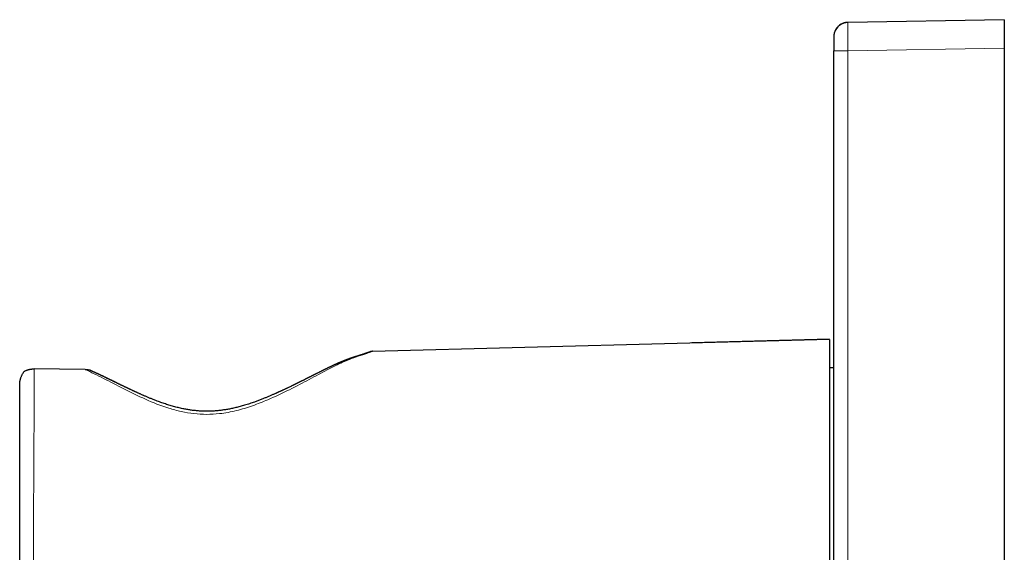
# Model space of a CAD drawing. Header units: millimetres. Extents: x 8 to 408, y 12 to 261.
# Tile 2 of 13: x 27 to 96, y 224 to 261. Entities that reach past the tile are written whole.
import ezdxf

# ---------------------------------------------------------------- set-up
doc = ezdxf.new("R2010")
doc.units = ezdxf.units.MM

msp = doc.modelspace()

# ---------------------------------------------------------------- linework, layer by layer
at = {"color": 7, "linetype": 'Continuous', "lineweight": 30}
for p, q in [((85.224, 260.808), (85.223, 260.798)), ((96.242, 261), (85.224, 260.808)), ((96.242, 261), (96.242, 259)), ((84.242, 259.821), (84.242, 259.808)), ((84.242, 188.192), (84.242, 258.808)), ((96.242, 259), (96.242, 188)), ((51.775, 237.654), (83.937, 238.5)), ((84.242, 236.5), (83.937, 236.5))]:
    msp.add_line(p, q, dxfattribs=at)
at = {"color": 8, "linetype": 'Continuous', "lineweight": 0}
for p, q in [((84.242, 258.808), (85.224, 258.808)), ((85.224, 258.808), (96.242, 259)), ((85.224, 188.192), (85.224, 258.808))]:
    msp.add_line(p, q, dxfattribs=at)
at = {"color": 7, "linetype": 'Continuous', "lineweight": 30, "flags": 128}
for points in [[(83.937, 238.499), (76.892, 238.314), (74.249, 238.245)], [(31.544, 236.38), (29.745, 236.396), (27.945, 236.412)]]:
    msp.add_lwpolyline(points, dxfattribs=at)
at = {"color": 7, "linetype": 'Continuous', "lineweight": 30}
msp.add_arc((85.242, 259.808), 1, 91, 163.63407, dxfattribs=at)
for points, knots in [([(85.223, 260.805), (85.206, 260.804), (85.17, 260.803), (85.118, 260.798), (85.068, 260.79), (85.017, 260.78), (84.967, 260.767), (84.916, 260.751), (84.866, 260.733), (84.818, 260.712), (84.771, 260.688), (84.725, 260.662), (84.68, 260.634), (84.636, 260.602), (84.593, 260.567), (84.552, 260.53), (84.512, 260.491), (84.475, 260.449), (84.44, 260.405), (84.408, 260.359), (84.38, 260.314), (84.354, 260.268), (84.332, 260.222), (84.312, 260.176), (84.296, 260.131), (84.282, 260.087), (84.27, 260.044), (84.261, 260.002), (84.253, 259.961), (84.248, 259.921), (84.245, 259.891), (84.244, 259.871), (84.243, 259.862), (84.243, 259.853), (84.242, 259.845), (84.242, 259.838), (84.242, 259.831), (84.242, 259.824), (84.242, 259.821), (84.242, 259.819)], [0, 0, 0, 0, 0.03397, 0.067321, 0.100177, 0.132479, 0.165389, 0.199619, 0.235162, 0.26733, 0.300475, 0.334331, 0.368656, 0.403406, 0.438536, 0.473995, 0.509729, 0.545684, 0.581754, 0.6172, 0.651746, 0.685356, 0.718001, 0.74966, 0.780318, 0.809947, 0.838487, 0.865935, 0.892301, 0.918031, 0.943683, 0.950011, 0.956138, 0.96228, 0.968665, 0.975488, 0.98291, 0.99105, 1, 1, 1, 1]), ([(85.219, 260.808), (85.216, 260.807), (85.212, 260.807), (85.207, 260.807), (85.204, 260.807), (85.204, 260.807)], [0, 0, 0, 0, 0.519318, 0.981126, 1, 1, 1, 1]), ([(84.242, 259.808), (84.242, 259.807), (84.242, 259.807), (84.242, 259.801), (84.242, 259.791), (84.242, 259.777), (84.242, 259.76), (84.242, 259.741), (84.242, 259.725), (84.242, 259.71), (84.242, 259.695), (84.242, 259.679), (84.242, 259.662), (84.242, 259.638), (84.242, 259.605), (84.242, 259.562), (84.242, 259.519), (84.242, 259.478), (84.242, 259.439), (84.242, 259.399), (84.242, 259.352), (84.242, 259.299), (84.242, 259.239), (84.242, 259.186), (84.242, 259.143), (84.242, 259.109), (84.242, 259.076), (84.242, 259.042), (84.242, 259.008), (84.242, 258.967), (84.242, 258.919), (84.242, 258.863), (84.242, 258.827), (84.242, 258.808)], [0, 0, 0, 0, 0.040312, 0.080285, 0.120079, 0.159853, 0.199769, 0.239985, 0.261939, 0.283758, 0.305465, 0.327086, 0.348647, 0.370173, 0.413214, 0.456422, 0.499998, 0.532874, 0.565472, 0.597877, 0.630175, 0.673216, 0.716425, 0.760003, 0.782627, 0.805125, 0.827523, 0.84985, 0.872133, 0.8944, 0.929424, 0.964589, 1, 1, 1, 1]), ([(83.937, 238.488), (83.937, 238.465), (83.937, 238.417), (83.937, 238.023), (83.937, 237.387), (83.937, 236.518), (83.937, 235.429), (83.937, 234.137), (83.937, 232.665), (83.937, 231.027), (83.937, 229.252), (83.937, 227.384), (83.937, 225.455), (83.937, 223.501), (83.937, 221.546), (83.937, 219.617), (83.937, 217.749), (83.937, 215.974), (83.937, 214.336), (83.937, 212.864), (83.937, 211.571), (83.937, 210.483), (83.937, 209.614), (83.937, 208.977), (83.937, 208.583), (83.937, 208.535), (83.937, 208.512)], [0, 0, 0, 0, 0.0379009, 0.0796533, 0.1220544, 0.1644281, 0.2061772, 0.2480324, 0.2898537, 0.3316041, 0.3740147, 0.4163922, 0.4581431, 0.4999982, 0.5418195, 0.5835699, 0.6259805, 0.668358, 0.7101089, 0.751964, 0.7937883, 0.835534, 0.8779318, 0.9203163, 0.9620729, 1, 1, 1, 1]), ([(51.581, 237.607), (51.581, 237.607), (51.581, 237.607), (51.581, 237.607), (51.58, 237.607), (51.58, 237.607), (51.578, 237.606), (51.577, 237.606), (51.575, 237.605), (51.573, 237.604), (51.571, 237.603), (51.567, 237.602), (51.561, 237.6), (51.553, 237.597), (51.542, 237.593), (51.529, 237.588), (51.515, 237.583), (51.503, 237.579), (51.491, 237.574), (51.478, 237.57), (51.464, 237.565), (51.449, 237.559), (51.433, 237.554), (51.415, 237.548), (51.397, 237.541), (51.377, 237.534), (51.356, 237.527), (51.335, 237.52), (51.314, 237.513), (51.294, 237.506), (51.273, 237.498), (51.253, 237.491), (51.234, 237.485), (51.217, 237.479), (51.201, 237.473), (51.186, 237.468), (51.173, 237.464), (51.161, 237.46), (51.15, 237.456), (51.14, 237.452), (51.131, 237.449), (51.122, 237.446), (51.115, 237.444), (51.109, 237.442), (51.104, 237.44), (51.1, 237.439), (51.098, 237.438), (51.096, 237.437), (51.094, 237.437), (51.093, 237.436), (51.091, 237.436), (51.088, 237.435), (51.085, 237.433), (51.08, 237.432), (51.074, 237.43), (51.066, 237.427), (51.059, 237.425), (51.051, 237.422), (51.043, 237.42), (51.033, 237.416), (51.022, 237.413), (51.009, 237.409), (50.998, 237.405), (50.987, 237.401), (50.975, 237.398), (50.963, 237.394), (50.949, 237.39), (50.935, 237.385), (50.919, 237.38), (50.903, 237.375), (50.886, 237.37), (50.869, 237.364), (50.852, 237.359), (50.835, 237.354), (50.819, 237.349), (50.803, 237.344), (50.788, 237.339), (50.774, 237.335), (50.76, 237.331), (50.749, 237.327), (50.738, 237.324), (50.728, 237.321), (50.718, 237.317), (50.704, 237.313), (50.688, 237.308), (50.669, 237.302), (50.651, 237.297), (50.635, 237.291), (50.621, 237.287), (50.607, 237.283), (50.592, 237.278), (50.578, 237.274), (50.565, 237.269), (50.553, 237.266), (50.544, 237.263), (50.538, 237.261), (50.533, 237.259), (50.528, 237.258), (50.522, 237.256), (50.515, 237.253), (50.506, 237.251), (50.496, 237.247), (50.484, 237.244), (50.473, 237.24), (50.458, 237.235), (50.44, 237.229), (50.42, 237.223), (50.401, 237.217), (50.385, 237.211), (50.37, 237.206), (50.356, 237.201), (50.344, 237.198), (50.335, 237.195), (50.329, 237.193), (50.323, 237.19), (50.316, 237.188), (50.308, 237.186), (50.299, 237.183), (50.289, 237.179), (50.279, 237.176), (50.267, 237.172), (50.256, 237.168), (50.245, 237.164), (50.234, 237.16), (50.22, 237.156), (50.204, 237.15), (50.185, 237.143), (50.168, 237.137), (50.152, 237.132), (50.138, 237.127), (50.125, 237.122), (50.116, 237.119), (50.108, 237.116), (50.102, 237.114), (50.095, 237.111), (50.087, 237.109), (50.076, 237.105), (50.062, 237.1), (50.045, 237.094), (50.028, 237.087), (50.009, 237.08), (49.991, 237.074), (49.974, 237.068), (49.961, 237.063), (49.952, 237.059), (49.944, 237.056), (49.937, 237.054), (49.931, 237.051), (49.925, 237.049), (49.917, 237.046), (49.906, 237.042), (49.892, 237.036), (49.876, 237.031), (49.86, 237.024), (49.843, 237.018), (49.827, 237.011), (49.81, 237.005), (49.794, 236.999), (49.778, 236.993), (49.765, 236.987), (49.754, 236.983), (49.745, 236.979), (49.737, 236.976), (49.729, 236.973), (49.719, 236.969), (49.696, 236.96), (49.671, 236.95), (49.645, 236.939), (49.631, 236.933), (49.617, 236.927), (49.602, 236.921), (49.588, 236.915), (49.575, 236.91), (49.564, 236.905), (49.555, 236.901), (49.546, 236.897), (49.537, 236.894), (49.526, 236.889), (49.515, 236.884), (49.502, 236.879), (49.488, 236.873), (49.469, 236.865), (49.444, 236.854), (49.418, 236.842), (49.396, 236.833), (49.379, 236.825), (49.365, 236.819), (49.354, 236.814), (49.346, 236.811), (49.339, 236.808), (49.333, 236.805), (49.328, 236.803), (49.321, 236.8), (49.312, 236.796), (49.301, 236.791), (49.284, 236.783), (49.261, 236.773), (49.236, 236.762), (49.212, 236.751), (49.188, 236.74), (49.164, 236.729), (49.14, 236.718), (49.119, 236.709), (49.1, 236.7), (49.083, 236.692), (49.068, 236.685), (49.053, 236.678), (49.037, 236.67), (49.018, 236.662), (48.998, 236.653), (48.976, 236.642), (48.952, 236.631), (48.927, 236.619), (48.9, 236.606), (48.87, 236.592), (48.843, 236.58), (48.82, 236.569), (48.801, 236.56), (48.783, 236.551), (48.766, 236.543), (48.751, 236.536), (48.74, 236.53), (48.731, 236.526), (48.725, 236.523), (48.718, 236.52), (48.71, 236.516), (48.702, 236.512), (48.692, 236.508), (48.679, 236.501), (48.661, 236.493), (48.64, 236.482), (48.614, 236.47), (48.582, 236.454), (48.545, 236.436), (48.506, 236.417), (48.475, 236.402), (48.45, 236.39), (48.433, 236.382), (48.416, 236.373), (48.399, 236.365), (48.381, 236.356), (48.363, 236.347), (48.347, 236.339), (48.331, 236.331), (48.317, 236.325), (48.305, 236.319), (48.295, 236.313), (48.286, 236.309), (48.279, 236.306), (48.272, 236.302), (48.263, 236.298), (48.253, 236.293), (48.24, 236.286), (48.226, 236.28), (48.212, 236.272), (48.19, 236.262), (48.161, 236.247), (48.123, 236.228), (48.083, 236.208), (48.037, 236.185), (47.984, 236.159), (47.924, 236.129), (47.875, 236.104), (47.838, 236.085), (47.812, 236.073), (47.787, 236.06), (47.762, 236.048), (47.739, 236.036), (47.718, 236.025), (47.699, 236.016), (47.683, 236.008), (47.67, 236.001), (47.66, 235.996), (47.652, 235.992), (47.645, 235.989), (47.637, 235.985), (47.625, 235.979), (47.61, 235.971), (47.591, 235.961), (47.57, 235.951), (47.548, 235.94), (47.522, 235.926), (47.491, 235.911), (47.456, 235.893), (47.418, 235.874), (47.379, 235.855), (47.34, 235.835), (47.303, 235.816), (47.265, 235.797), (47.227, 235.778), (47.19, 235.759), (47.154, 235.741), (47.123, 235.726), (47.095, 235.712), (47.07, 235.699), (47.045, 235.686), (47.013, 235.67), (46.975, 235.651), (46.93, 235.629), (46.882, 235.604), (46.83, 235.578), (46.785, 235.556), (46.749, 235.538), (46.722, 235.525), (46.697, 235.512), (46.673, 235.5), (46.652, 235.49), (46.632, 235.48), (46.613, 235.47), (46.596, 235.462), (46.582, 235.455), (46.571, 235.449), (46.562, 235.445), (46.554, 235.441), (46.547, 235.438), (46.539, 235.434), (46.529, 235.429), (46.518, 235.423), (46.503, 235.416), (46.485, 235.407), (46.462, 235.396), (46.437, 235.383), (46.408, 235.369), (46.377, 235.354), (46.342, 235.337), (46.303, 235.317), (46.259, 235.296), (46.211, 235.272), (46.158, 235.247), (46.104, 235.221), (46.042, 235.19), (45.972, 235.157), (45.896, 235.12), (45.822, 235.084), (45.75, 235.05), (45.681, 235.018), (45.612, 234.985), (45.544, 234.953), (45.477, 234.922), (45.413, 234.892), (45.352, 234.864), (45.294, 234.837), (45.239, 234.812), (45.188, 234.789), (45.142, 234.768), (45.1, 234.749), (45.06, 234.732), (45.022, 234.714), (44.983, 234.697), (44.928, 234.673), (44.855, 234.64), (44.763, 234.6), (44.667, 234.558), (44.566, 234.515), (44.464, 234.472), (44.362, 234.43), (44.259, 234.387), (44.152, 234.344), (44.042, 234.3), (43.928, 234.255), (43.812, 234.211), (43.696, 234.167), (43.578, 234.123), (43.443, 234.075), (43.289, 234.021), (43.118, 233.963), (42.945, 233.908), (42.77, 233.854), (42.604, 233.806), (42.446, 233.762), (42.297, 233.723), (42.148, 233.686), (41.998, 233.651), (41.85, 233.619), (41.705, 233.59), (41.564, 233.564), (41.427, 233.541), (41.291, 233.52), (41.156, 233.501), (41.022, 233.485), (40.887, 233.47), (40.753, 233.458), (40.62, 233.448), (40.488, 233.441), (40.356, 233.436), (40.225, 233.433), (40.089, 233.432), (39.949, 233.433), (39.804, 233.438), (39.66, 233.444), (39.516, 233.454), (39.376, 233.466), (39.24, 233.48), (39.105, 233.495), (38.97, 233.514), (38.832, 233.535), (38.693, 233.558), (38.553, 233.584), (38.406, 233.614), (38.252, 233.647), (38.093, 233.685), (37.933, 233.725), (37.772, 233.768), (37.609, 233.815), (37.445, 233.864), (37.28, 233.916), (37.113, 233.971), (36.947, 234.029), (36.779, 234.089), (36.612, 234.151), (36.465, 234.207), (36.34, 234.256), (36.236, 234.297), (36.133, 234.339), (36.031, 234.381), (35.933, 234.422), (35.839, 234.462), (35.749, 234.501), (35.662, 234.538), (35.578, 234.575), (35.497, 234.611), (35.419, 234.646), (35.344, 234.68), (35.272, 234.712), (35.208, 234.741), (35.151, 234.767), (35.1, 234.79), (35.048, 234.814), (34.994, 234.839), (34.939, 234.865), (34.881, 234.892), (34.822, 234.919), (34.774, 234.942), (34.736, 234.96), (34.711, 234.972), (34.685, 234.984), (34.66, 234.996), (34.635, 235.008), (34.612, 235.019), (34.59, 235.029), (34.569, 235.039), (34.553, 235.047), (34.54, 235.053), (34.531, 235.057), (34.524, 235.06), (34.519, 235.063), (34.511, 235.067), (34.501, 235.071), (34.49, 235.077), (34.473, 235.085), (34.449, 235.096), (34.418, 235.111), (34.383, 235.128), (34.347, 235.145), (34.311, 235.162), (34.276, 235.179), (34.239, 235.197), (34.183, 235.224), (34.112, 235.258), (34.026, 235.3), (33.944, 235.339), (33.865, 235.378), (33.79, 235.414), (33.728, 235.444), (33.679, 235.468), (33.641, 235.487), (33.606, 235.504), (33.574, 235.519), (33.547, 235.533), (33.523, 235.544), (33.501, 235.555), (33.48, 235.565), (33.462, 235.574), (33.447, 235.581), (33.437, 235.586), (33.428, 235.59), (33.418, 235.595), (33.406, 235.601), (33.392, 235.608), (33.376, 235.615), (33.359, 235.624), (33.338, 235.634), (33.314, 235.646), (33.287, 235.659), (33.259, 235.672), (33.231, 235.686), (33.204, 235.699), (33.177, 235.712), (33.144, 235.728), (33.104, 235.747), (33.059, 235.769), (33.016, 235.79), (32.974, 235.81), (32.933, 235.83), (32.902, 235.845), (32.88, 235.856), (32.865, 235.862), (32.851, 235.869), (32.837, 235.876), (32.825, 235.882), (32.814, 235.887), (32.806, 235.891), (32.8, 235.894), (32.795, 235.896), (32.79, 235.898), (32.785, 235.901), (32.777, 235.905), (32.767, 235.909), (32.753, 235.916), (32.735, 235.924), (32.715, 235.934), (32.691, 235.946), (32.663, 235.959), (32.633, 235.973), (32.604, 235.987), (32.577, 235.999), (32.551, 236.011), (32.527, 236.023), (32.505, 236.033), (32.483, 236.043), (32.463, 236.053), (32.444, 236.062), (32.426, 236.07), (32.407, 236.079), (32.387, 236.088), (32.369, 236.097), (32.353, 236.104), (32.339, 236.11), (32.326, 236.117), (32.315, 236.122), (32.305, 236.126), (32.298, 236.13), (32.293, 236.132), (32.288, 236.134), (32.282, 236.137), (32.275, 236.14), (32.265, 236.145), (32.251, 236.151), (32.232, 236.16), (32.21, 236.17), (32.185, 236.181), (32.157, 236.194), (32.125, 236.209), (32.09, 236.225), (32.05, 236.242), (32.013, 236.259), (31.979, 236.274), (31.955, 236.285), (31.937, 236.293), (31.926, 236.298), (31.918, 236.301), (31.912, 236.304), (31.907, 236.306), (31.902, 236.309), (31.896, 236.311), (31.888, 236.315), (31.877, 236.32), (31.868, 236.323), (31.863, 236.326), (31.862, 236.326)], [0, 0, 0, 0, 0.000995, 0.002517, 0.003934, 0.005247, 0.006671, 0.007991, 0.009338, 0.01072, 0.012136, 0.013586, 0.017082, 0.020639, 0.02495, 0.029346, 0.033827, 0.036773, 0.039833, 0.043008, 0.046298, 0.049701, 0.05322, 0.056642, 0.060167, 0.063795, 0.067526, 0.071359, 0.074483, 0.077672, 0.080928, 0.084245, 0.086763, 0.089124, 0.091328, 0.093374, 0.095098, 0.096691, 0.098154, 0.099486, 0.100688, 0.101695, 0.102587, 0.103364, 0.104026, 0.104574, 0.104831, 0.105052, 0.105236, 0.105387, 0.105614, 0.105977, 0.106476, 0.107113, 0.107885, 0.108794, 0.109819, 0.110829, 0.111801, 0.112735, 0.11435, 0.115839, 0.1172, 0.118424, 0.11971, 0.121097, 0.122584, 0.124172, 0.125861, 0.127649, 0.129377, 0.13119, 0.132983, 0.134681, 0.136285, 0.137793, 0.139299, 0.140697, 0.141986, 0.143166, 0.144024, 0.144933, 0.145931, 0.147017, 0.148602, 0.150345, 0.152245, 0.153438, 0.154685, 0.155945, 0.157106, 0.158434, 0.159592, 0.160581, 0.161402, 0.161831, 0.162194, 0.162574, 0.163074, 0.163696, 0.164439, 0.165303, 0.166259, 0.167206, 0.168135, 0.169909, 0.171615, 0.172971, 0.17428, 0.175506, 0.176604, 0.177573, 0.178138, 0.178649, 0.179104, 0.179573, 0.180171, 0.180901, 0.181631, 0.182458, 0.183337, 0.184199, 0.185042, 0.185868, 0.186675, 0.188108, 0.18948, 0.19079, 0.191941, 0.192968, 0.193873, 0.194654, 0.195082, 0.195506, 0.196004, 0.196579, 0.197231, 0.198342, 0.199553, 0.200798, 0.202077, 0.203389, 0.204726, 0.205469, 0.206118, 0.206675, 0.207139, 0.207512, 0.207907, 0.208388, 0.209191, 0.210157, 0.211256, 0.212362, 0.213484, 0.2146, 0.215708, 0.21681, 0.217855, 0.218757, 0.219515, 0.220008, 0.22048, 0.221045, 0.221706, 0.222458, 0.225558, 0.226498, 0.227435, 0.228364, 0.229285, 0.230199, 0.231067, 0.23176, 0.23234, 0.232839, 0.233408, 0.234067, 0.234802, 0.235623, 0.236495, 0.237393, 0.239266, 0.241241, 0.242317, 0.243398, 0.244341, 0.244953, 0.24547, 0.245893, 0.246222, 0.24649, 0.24688, 0.247426, 0.248128, 0.248985, 0.250646, 0.252205, 0.253663, 0.255019, 0.256597, 0.258011, 0.259276, 0.2604, 0.261427, 0.262301, 0.263143, 0.264109, 0.265186, 0.266384, 0.267705, 0.269149, 0.270575, 0.272151, 0.273879, 0.275757, 0.276802, 0.277887, 0.279, 0.27999, 0.280821, 0.281492, 0.28194, 0.282285, 0.282656, 0.283083, 0.283569, 0.284112, 0.284712, 0.285901, 0.287097, 0.288297, 0.290353, 0.292421, 0.294561, 0.296806, 0.297716, 0.298643, 0.299586, 0.300545, 0.301521, 0.302511, 0.303448, 0.304289, 0.305058, 0.305723, 0.306285, 0.306743, 0.307098, 0.307464, 0.307913, 0.308504, 0.309195, 0.30996, 0.310751, 0.311564, 0.313465, 0.315483, 0.317618, 0.319852, 0.322913, 0.326066, 0.329311, 0.33061, 0.331924, 0.333252, 0.334576, 0.335781, 0.33685, 0.337841, 0.338676, 0.339354, 0.339877, 0.340183, 0.340526, 0.340956, 0.341473, 0.342355, 0.343334, 0.344391, 0.345524, 0.346734, 0.348389, 0.350169, 0.352075, 0.354086, 0.356052, 0.357939, 0.359749, 0.361703, 0.363557, 0.365311, 0.366966, 0.368195, 0.369389, 0.370649, 0.371984, 0.374023, 0.376216, 0.378565, 0.381068, 0.383726, 0.38502, 0.386327, 0.387546, 0.388664, 0.389681, 0.390597, 0.391547, 0.392356, 0.393025, 0.393554, 0.393949, 0.394282, 0.394622, 0.39499, 0.395443, 0.395982, 0.396607, 0.397528, 0.398589, 0.39979, 0.401131, 0.402612, 0.404232, 0.405993, 0.408092, 0.410359, 0.412796, 0.415336, 0.417826, 0.42143, 0.424913, 0.428275, 0.431515, 0.434633, 0.43763, 0.44076, 0.443746, 0.446587, 0.449284, 0.451836, 0.454244, 0.456508, 0.458457, 0.460285, 0.461993, 0.463626, 0.465293, 0.466996, 0.470769, 0.474711, 0.478819, 0.483092, 0.487529, 0.491694, 0.495991, 0.500418, 0.504979, 0.509674, 0.514404, 0.519154, 0.523905, 0.528654, 0.53544, 0.542227, 0.549015, 0.555805, 0.562598, 0.56826, 0.573924, 0.57959, 0.585231, 0.590801, 0.596298, 0.601415, 0.606467, 0.611454, 0.616377, 0.621236, 0.626187, 0.631062, 0.635859, 0.640619, 0.645368, 0.650108, 0.654841, 0.660041, 0.665237, 0.670431, 0.675626, 0.680834, 0.685631, 0.690497, 0.695445, 0.700474, 0.705583, 0.71077, 0.716034, 0.72191, 0.727874, 0.733923, 0.740036, 0.746204, 0.75254, 0.758944, 0.765423, 0.771973, 0.778595, 0.785287, 0.792047, 0.796244, 0.800467, 0.804715, 0.808907, 0.812974, 0.816846, 0.820598, 0.824227, 0.827735, 0.831181, 0.8345, 0.837692, 0.840757, 0.843694, 0.845912, 0.848052, 0.850244, 0.852578, 0.855056, 0.857497, 0.860063, 0.862754, 0.863846, 0.864956, 0.866086, 0.867235, 0.868329, 0.869315, 0.870356, 0.871243, 0.871975, 0.872552, 0.872974, 0.87317, 0.87341, 0.873743, 0.874169, 0.87468, 0.875238, 0.876463, 0.877855, 0.879414, 0.88114, 0.882614, 0.884192, 0.885873, 0.887611, 0.891648, 0.895535, 0.899272, 0.902858, 0.906292, 0.909574, 0.911426, 0.91317, 0.914802, 0.916321, 0.917521, 0.918641, 0.919679, 0.920637, 0.921504, 0.922256, 0.922643, 0.92302, 0.923483, 0.924038, 0.924686, 0.925426, 0.926259, 0.927185, 0.928356, 0.929648, 0.930994, 0.932316, 0.933613, 0.934886, 0.936134, 0.938359, 0.940502, 0.942562, 0.9446, 0.946553, 0.948421, 0.949132, 0.94983, 0.950514, 0.951186, 0.951828, 0.952365, 0.952732, 0.953014, 0.953211, 0.953423, 0.953709, 0.954069, 0.954502, 0.955219, 0.956076, 0.957072, 0.958209, 0.959669, 0.961156, 0.96257, 0.96391, 0.965176, 0.966369, 0.967488, 0.968534, 0.96955, 0.970485, 0.97137, 0.972302, 0.973288, 0.974328, 0.974999, 0.975692, 0.97639, 0.976987, 0.977459, 0.977808, 0.978032, 0.978251, 0.978538, 0.978895, 0.979323, 0.980105, 0.981051, 0.982158, 0.983428, 0.984849, 0.986391, 0.988259, 0.990278, 0.992448, 0.993962, 0.995542, 0.996177, 0.996729, 0.99716, 0.997471, 0.997692, 0.997935, 0.99826, 0.998668, 0.999158, 0.999924, 1, 1, 1, 1]), ([(51.775, 237.653), (51.756, 237.652), (51.716, 237.65), (51.657, 237.637), (51.611, 237.623), (51.586, 237.61), (51.58, 237.607)], [0, 0, 0, 0, 0.289135, 0.589819, 0.900429, 1, 1, 1, 1]), ([(27.238, 236.221), (27.254, 236.231), (27.284, 236.251), (27.333, 236.277), (27.378, 236.299), (27.417, 236.316), (27.449, 236.328), (27.483, 236.34), (27.517, 236.351), (27.556, 236.363), (27.599, 236.374), (27.646, 236.384), (27.694, 236.393), (27.742, 236.4), (27.792, 236.406), (27.843, 236.41), (27.894, 236.412), (27.928, 236.412), (27.945, 236.412)], [0, 0, 0, 0, 0.08641, 0.171059, 0.254311, 0.303755, 0.352919, 0.401889, 0.450752, 0.499597, 0.562795, 0.625304, 0.687326, 0.749066, 0.811458, 0.874115, 0.937092, 1, 1, 1, 1]), ([(31.544, 236.38), (31.559, 236.38), (31.588, 236.38), (31.63, 236.377), (31.663, 236.374), (31.687, 236.371), (31.702, 236.369), (31.717, 236.367), (31.732, 236.364), (31.746, 236.361), (31.768, 236.357), (31.796, 236.35), (31.83, 236.339), (31.851, 236.331), (31.862, 236.326), (31.862, 236.326)], [0, 0, 0, 0, 0.130527, 0.256349, 0.377984, 0.424754, 0.471003, 0.516768, 0.56209, 0.607008, 0.651564, 0.769277, 0.882034, 0.990844, 1, 1, 1, 1]), ([(31.649, 236.375), (31.645, 236.376), (31.64, 236.376), (31.635, 236.377), (31.634, 236.377)], [0, 0, 0, 0, 0.826071, 1, 1, 1, 1]), ([(31.862, 236.326), (31.861, 236.326), (31.86, 236.327), (31.859, 236.327), (31.859, 236.327)], [0, 0, 0, 0, 0.755346, 1, 1, 1, 1]), ([(26.937, 235.315), (26.938, 235.327), (26.938, 235.35), (26.939, 235.386), (26.942, 235.422), (26.945, 235.458), (26.95, 235.495), (26.955, 235.532), (26.962, 235.57), (26.97, 235.608), (26.979, 235.648), (26.989, 235.688), (27, 235.728), (27.012, 235.768), (27.03, 235.819), (27.053, 235.881), (27.084, 235.953), (27.118, 236.023), (27.155, 236.091), (27.195, 236.158), (27.224, 236.2), (27.238, 236.221)], [0, 0, 0, 0, 0.034343, 0.06906, 0.104203, 0.139823, 0.175968, 0.212684, 0.250016, 0.290327, 0.331079, 0.372321, 0.414102, 0.456469, 0.499467, 0.580399, 0.661997, 0.744515, 0.8282, 0.913287, 1, 1, 1, 1]), ([(34.133, 235.248), (34.111, 235.258), (34.067, 235.28), (33.997, 235.314), (33.923, 235.35), (33.844, 235.388), (33.763, 235.428), (33.678, 235.469), (33.611, 235.501), (33.565, 235.524), (33.54, 235.536), (33.518, 235.547), (33.498, 235.556), (33.481, 235.565), (33.467, 235.571), (33.455, 235.577), (33.446, 235.581), (33.44, 235.585), (33.433, 235.588), (33.425, 235.592), (33.413, 235.598), (33.398, 235.605), (33.381, 235.613), (33.363, 235.622), (33.343, 235.632), (33.319, 235.643), (33.289, 235.658), (33.253, 235.675), (33.216, 235.693), (33.179, 235.712), (33.139, 235.731), (33.097, 235.751), (33.053, 235.772), (33.012, 235.792), (32.971, 235.812), (32.932, 235.83), (32.902, 235.845), (32.88, 235.855), (32.866, 235.862), (32.852, 235.869), (32.838, 235.876), (32.825, 235.882), (32.815, 235.887), (32.806, 235.891), (32.801, 235.894), (32.796, 235.896), (32.791, 235.898), (32.785, 235.901), (32.778, 235.904), (32.767, 235.909), (32.754, 235.916), (32.736, 235.924), (32.716, 235.934), (32.691, 235.946), (32.663, 235.959), (32.634, 235.973), (32.605, 235.986), (32.578, 235.999), (32.552, 236.011), (32.528, 236.023), (32.505, 236.033), (32.484, 236.043), (32.464, 236.053), (32.445, 236.062), (32.426, 236.07), (32.408, 236.079), (32.388, 236.088), (32.37, 236.097), (32.354, 236.104), (32.34, 236.11), (32.327, 236.116), (32.315, 236.122), (32.306, 236.126), (32.299, 236.129), (32.293, 236.132), (32.287, 236.135), (32.278, 236.139), (32.267, 236.144), (32.251, 236.151), (32.233, 236.16), (32.211, 236.17), (32.186, 236.181), (32.158, 236.194), (32.126, 236.208), (32.09, 236.224), (32.051, 236.242), (32.013, 236.259), (31.979, 236.274), (31.955, 236.285), (31.937, 236.293), (31.927, 236.298), (31.918, 236.301), (31.912, 236.304), (31.908, 236.306), (31.904, 236.308), (31.898, 236.31), (31.892, 236.313), (31.883, 236.317), (31.873, 236.321), (31.866, 236.324), (31.862, 236.326)], [0, 0, 0, 0, 0.02658, 0.055232, 0.086524, 0.119289, 0.153529, 0.189248, 0.226447, 0.238071, 0.248629, 0.258079, 0.266421, 0.273654, 0.279677, 0.284631, 0.288513, 0.291325, 0.293427, 0.296964, 0.302097, 0.308783, 0.31619, 0.32399, 0.332184, 0.34077, 0.355328, 0.370894, 0.387382, 0.403688, 0.41948, 0.439382, 0.458402, 0.476537, 0.494313, 0.511426, 0.528006, 0.534374, 0.540661, 0.546865, 0.552986, 0.558896, 0.563853, 0.567251, 0.569863, 0.571695, 0.573611, 0.576205, 0.579478, 0.583428, 0.589969, 0.597795, 0.606905, 0.617301, 0.630663, 0.644267, 0.657199, 0.669458, 0.681042, 0.691953, 0.702188, 0.711748, 0.721037, 0.729583, 0.737693, 0.746243, 0.755288, 0.764828, 0.77099, 0.777342, 0.78371, 0.789097, 0.793348, 0.796461, 0.798435, 0.801264, 0.805227, 0.810333, 0.817526, 0.8262, 0.836356, 0.847996, 0.861005, 0.87513, 0.892264, 0.910793, 0.93072, 0.94464, 0.959172, 0.964982, 0.969951, 0.973817, 0.976577, 0.978345, 0.980268, 0.982787, 0.985903, 0.989617, 0.995099, 1, 1, 1, 1]), ([(26.937, 211.686), (26.937, 211.814), (26.937, 212.07), (26.937, 212.563), (26.937, 213.131), (26.937, 213.775), (26.937, 214.473), (26.937, 215.092), (26.937, 215.602), (26.937, 215.992), (26.937, 216.391), (26.937, 216.876), (26.937, 217.488), (26.937, 218.236), (26.937, 219.018), (26.937, 219.792), (26.937, 220.845), (26.937, 221.719), (26.937, 222.415), (26.937, 222.632), (26.937, 222.848), (26.937, 223.065), (26.937, 223.282), (26.937, 224), (26.937, 225.14), (26.937, 226.621), (26.937, 227.811), (26.937, 228.736), (26.937, 229.297), (26.937, 229.62), (26.937, 229.759), (26.937, 229.885), (26.937, 230), (26.937, 230.104), (26.937, 230.441), (26.937, 231.007), (26.937, 231.784), (26.937, 232.526), (26.937, 233.224), (26.937, 233.868), (26.937, 234.436), (26.937, 234.93), (26.937, 235.186), (26.937, 235.315)], [0, 0, 0, 0, 0.031063, 0.061917, 0.093011, 0.124785, 0.156427, 0.187416, 0.202807, 0.2182, 0.233648, 0.249208, 0.273754, 0.302708, 0.333228, 0.361377, 0.389525, 0.451369, 0.459467, 0.467565, 0.475663, 0.483761, 0.491859, 0.499957, 0.56438, 0.619733, 0.666023, 0.69791, 0.723422, 0.729053, 0.734249, 0.73901, 0.743339, 0.747235, 0.750702, 0.781656, 0.812417, 0.843436, 0.87515, 0.906892, 0.937986, 0.968873, 1, 1, 1, 1])]:
    msp.add_open_spline(points, degree=3, knots=knots, dxfattribs=at)
at = {"color": 8, "linetype": 'Continuous', "lineweight": 0}
for points, knots in [([(85.223, 260.798), (85.223, 260.792), (85.221, 260.777), (85.218, 260.666), (85.217, 260.482), (85.216, 260.231), (85.217, 259.926), (85.218, 259.578), (85.221, 259.201), (85.223, 258.939), (85.224, 258.808)], [0, 0, 0, 0, 0.095781, 0.224956, 0.354129, 0.483302, 0.612475, 0.741649, 0.870823, 1, 1, 1, 1]), ([(51.775, 237.653), (51.749, 237.642), (51.697, 237.621), (51.27, 237.462), (50.602, 237.261), (49.696, 236.919), (48.602, 236.359), (47.343, 235.681), (45.946, 234.95), (44.593, 234.31), (43.334, 233.806), (42.198, 233.457), (41.109, 233.253), (40.1, 233.195), (39.192, 233.247), (38.3, 233.402), (37.141, 233.717), (35.766, 234.264), (34.245, 235.014), (32.814, 235.766), (31.969, 236.175), (31.544, 236.38)], [0, 0, 0, 0, 0.062015, 0.123801, 0.186124, 0.249118, 0.312384, 0.375541, 0.438577, 0.501165, 0.542684, 0.584064, 0.625362, 0.65624, 0.686879, 0.71771, 0.748747, 0.81082, 0.873461, 0.936442, 1, 1, 1, 1]), ([(27.945, 236.412), (27.946, 236.278), (27.948, 236.009), (27.95, 235.474), (27.951, 234.851), (27.951, 234.139), (27.95, 233.352), (27.947, 232.5), (27.943, 231.598), (27.938, 230.551), (27.931, 229.394), (27.924, 228.179), (27.918, 227.019), (27.914, 225.875), (27.912, 224.726), (27.911, 223.578), (27.912, 222.43), (27.914, 221.284), (27.918, 220.138), (27.923, 218.984), (27.93, 217.775), (27.937, 216.615), (27.943, 215.544), (27.947, 214.614), (27.949, 213.736), (27.951, 212.924), (27.951, 212.191), (27.95, 211.551), (27.948, 211), (27.946, 210.726), (27.945, 210.589)], [0, 0, 0, 0, 0.0326645, 0.0653027, 0.0979331, 0.1305754, 0.1631928, 0.1957775, 0.2283342, 0.2608963, 0.304394, 0.3446015, 0.3824113, 0.4206569, 0.4590834, 0.4974469, 0.5356963, 0.5739553, 0.6122416, 0.6504647, 0.6894578, 0.7333525, 0.7666594, 0.7999859, 0.8333261, 0.8666477, 0.8999545, 0.9332957, 0.9666535, 1, 1, 1, 1])]:
    msp.add_open_spline(points, degree=3, knots=knots, dxfattribs=at)

doc.saveas('drawing.dxf')
